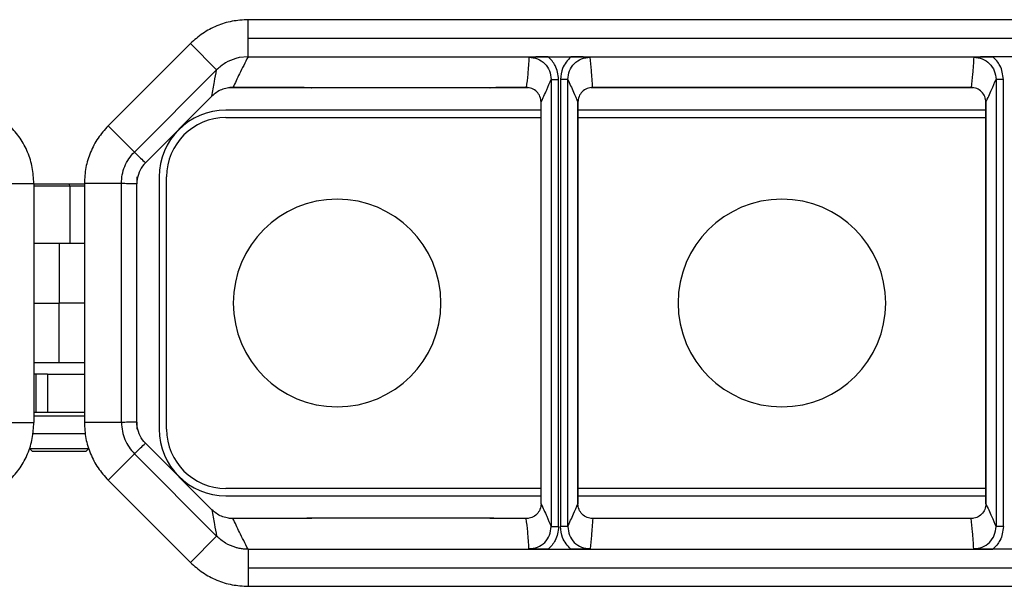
# Model space of a CAD drawing. Header units: millimetres. Extents: x -724 to 2929, y 427 to 799.
# Tile 31 of 50: x 486 to 552, y 761 to 799. Entities that reach past the tile are written whole.
import ezdxf

# ---------------------------------------------------------------- set-up
doc = ezdxf.new("R2010")
doc.units = ezdxf.units.MM

# ---------------------------------------------------------------- blocks, each defined once
blk = doc.blocks.new('Drawing View1')
at = {"color": 7, "linetype": 'Continuous', "lineweight": 25}
for p, q in [((1074.957, 22.345), (972.943, 22.345)), ((972.943, 21.095), (972.943, 22.345)), ((969.055, 20.733), (963.514, 15.193)), ((970.823, 18.966), (969.055, 20.733)), ((972.943, 19.846), (972.943, 21.095)), ((972.943, 21.095), (1074.957, 21.095)), ((972.355, 19.788), (972.117, 19.73)), ((972.943, 19.846), (972.355, 19.788)), ((972.943, 19.846), (993.184, 19.846)), ((993.184, 19.846), (994.716, 19.846)), ((994.716, 19.846), (1023.184, 19.846)), ((1024.716, 19.846), (1023.184, 19.846)), ((965.282, 13.425), (970.821, 18.963)), ((993.39, 18.32), (993.89, 18.32)), ((993.39, 18.32), (993.39, -11.82)), ((993.89, -11.82), (993.89, 18.32)), ((994.01, 18.32), (994.01, -11.82)), ((994.51, 18.32), (994.01, 18.32)), ((994.51, -11.82), (994.51, 18.32)), ((1023.89, 18.32), (1023.39, 18.32)), ((1023.39, 18.32), (1023.39, -11.82)), ((1023.89, -11.82), (1023.89, 18.32)), ((977.226, 17.75), (971.644, 17.75)), ((975.898, 17.778), (971.923, 17.778)), ((971.923, 17.778), (971.923, 17.777)), ((971.923, 17.777), (975.898, 17.777)), ((975.898, 17.778), (975.898, 17.777)), ((989.26, 17.75), (977.25, 17.75)), ((989.288, 17.753), (989.282, 17.75)), ((991.848, 17.75), (989.282, 17.75)), ((991.71, 17.778), (990.612, 17.778)), ((990.612, 17.777), (990.612, 17.778)), ((990.612, 17.777), (991.71, 17.777)), ((991.71, 17.777), (991.71, 17.778)), ((1021.848, 17.75), (996.052, 17.75)), ((1021.71, 17.778), (996.19, 17.778)), ((996.19, 17.778), (996.19, 17.777)), ((996.19, 17.777), (1021.71, 17.777)), ((1021.71, 17.778), (1021.71, 17.777)), ((966.022, 12.705), (970.508, 17.19)), ((970.508, 17.19), (966.022, 12.705)), ((970.508, 17.19), (970.508, 17.19)), ((992.709, -10.276), (992.709, 16.776)), ((995.189, 16.776), (995.191, 16.776)), ((995.191, 16.776), (995.191, -10.276)), ((995.191, 16.776), (995.191, 16.776)), ((995.191, -10.276), (995.191, 16.776)), ((1022.709, -10.276), (1022.709, 16.776)), ((1022.709, 16.776), (1022.709, 16.776)), ((1022.709, 16.776), (1022.709, -10.276)), ((992.709, 16.25), (971.45, 16.25)), ((1022.709, 16.25), (995.191, 16.25)), ((971.45, 15.75), (992.709, 15.75)), ((995.191, 15.75), (1022.709, 15.75)), ((965.281, 13.426), (963.514, 15.193)), ((965.282, 13.425), (965.281, 13.426)), ((966.022, 12.705), (966.022, 12.705)), ((955.997, 11.306), (958.496, 11.306)), ((958.496, 11.306), (958.496, -4.806)), ((964.403, 11.306), (961.904, 11.306)), ((961.904, 11.306), (961.904, -4.806)), ((964.404, 11.306), (964.403, 11.306)), ((964.404, -4.806), (964.404, 11.306)), ((965.45, 11.75), (965.45, 11.286)), ((966.95, 11.75), (966.95, -5.25)), ((967.45, -5.25), (967.45, 11.75)), ((960.897, 11.25), (958.496, 11.25)), ((960.923, 11.117), (958.496, 11.117)), ((960.923, 11.117), (960.897, 11.25)), ((961.904, 11.25), (960.897, 11.25)), ((960.923, 11.117), (960.923, 7.25)), ((961.904, 11.117), (960.923, 11.117)), ((965.45, -4.786), (965.45, 11.286)), ((960.2, 7.25), (958.496, 7.25)), ((960.2, 7.25), (960.2, 3.25)), ((961.904, 7.25), (960.2, 7.25)), ((958.496, 3.25), (960.2, 3.25)), ((960.2, -0.75), (960.2, 3.25)), ((961.904, 3.25), (960.2, 3.25)), ((958.496, -0.75), (960.2, -0.75)), ((960.2, -0.75), (961.904, -0.75)), ((958.663, -1.55), (958.496, -1.55)), ((958.663, -4.11), (958.663, -1.55)), ((959.416, -1.55), (958.663, -1.55)), ((959.416, -1.55), (959.416, -4.11)), ((959.416, -1.55), (961.904, -1.55)), ((958.496, -4.11), (958.663, -4.11)), ((958.496, -4.35), (961.904, -4.35)), ((958.663, -4.11), (959.416, -4.11)), ((959.416, -4.11), (960.779, -4.11)), ((960.779, -4.11), (961.904, -4.11)), ((955.997, -4.806), (958.496, -4.806)), ((964.403, -4.806), (961.904, -4.806)), ((964.404, -4.806), (964.403, -4.806)), ((965.45, -4.786), (965.45, -5.25)), ((958.388, -5.55), (962.007, -5.55)), ((958.2, -6.55), (958.4, -6.75)), ((958.2, -6.55), (962.2, -6.55)), ((962, -6.75), (962.2, -6.55)), ((970.508, -10.69), (966.022, -6.205)), ((970.508, -10.69), (966.022, -6.205)), ((966.022, -6.205), (966.022, -6.205)), ((962, -6.75), (958.4, -6.75)), ((965.281, -6.926), (963.514, -8.693)), ((965.282, -6.925), (965.281, -6.926)), ((965.282, -6.925), (970.821, -12.463)), ((969.055, -14.233), (963.514, -8.693)), ((992.709, -9.25), (971.45, -9.25)), ((1022.709, -9.25), (995.191, -9.25)), ((971.45, -9.75), (992.709, -9.75)), ((995.191, -9.75), (1022.709, -9.75)), ((995.189, -10.276), (995.191, -10.276)), ((995.191, -10.276), (995.191, -10.276)), ((1022.709, -10.276), (1022.709, -10.276)), ((970.508, -10.69), (970.508, -10.69)), ((971.644, -11.25), (977.226, -11.25)), ((975.898, -11.277), (971.923, -11.277)), ((971.923, -11.278), (971.923, -11.277)), ((975.898, -11.278), (971.923, -11.278)), ((975.898, -11.278), (975.898, -11.277)), ((977.232, -11.25), (977.199, -11.257)), ((989.26, -11.25), (977.25, -11.25)), ((989.282, -11.25), (991.848, -11.25)), ((989.288, -11.253), (989.282, -11.25)), ((991.71, -11.277), (990.612, -11.277)), ((990.612, -11.277), (990.612, -11.278)), ((991.71, -11.278), (990.612, -11.278)), ((991.71, -11.277), (991.71, -11.278)), ((996.052, -11.25), (1021.848, -11.25)), ((1021.71, -11.277), (996.19, -11.277)), ((996.19, -11.278), (996.19, -11.277)), ((1021.71, -11.278), (996.19, -11.278)), ((1021.71, -11.278), (1021.71, -11.277)), ((993.39, -11.82), (993.89, -11.82)), ((994.51, -11.82), (994.01, -11.82)), ((1023.89, -11.82), (1023.39, -11.82)), ((970.823, -12.466), (969.055, -14.233)), ((972.943, -13.346), (972.943, -14.595)), ((972.943, -13.346), (993.184, -13.346)), ((993.184, -13.346), (994.716, -13.346)), ((994.716, -13.346), (1023.184, -13.346)), ((1024.716, -13.346), (1023.184, -13.346)), ((972.943, -14.595), (1074.957, -14.595)), ((972.943, -14.595), (972.943, -15.845)), ((972.943, -15.845), (1074.957, -15.845))]:
    blk.add_line(p, q, dxfattribs=at)
for centre, radius, start, end in [((971.45, 11.75), 4.5, 90, 180), ((971.45, 11.75), 4, 90, 180), ((978.95, 3.25), 7, 90, 270), ((978.95, 3.25), 7, 270, 90), ((1008.95, 3.25), 7, 90, 270), ((1008.95, 3.25), 7, 270, 90), ((971.45, -5.25), 4.5, 180, 270), ((971.45, -5.25), 4, 180, 270)]:
    blk.add_arc(centre, radius, start, end, dxfattribs=at)
for points, knots in [([(972.943, 22.345), (972.581, 22.324), (971.861, 22.283), (970.824, 21.953), (969.861, 21.453), (969.323, 20.973), (969.055, 20.733)], [0, 0, 0, 0, 0.251399, 0.500422, 0.750603, 1, 1, 1, 1]), ([(972.117, 19.73), (971.878, 19.644), (971.398, 19.471), (971.015, 19.135), (970.823, 18.966)], [0, 0, 0, 0, 0.498624, 1, 1, 1, 1]), ([(972.943, 19.846), (972.749, 19.46), (972.401, 18.771), (972.069, 18.081), (971.923, 17.778)], [0, 0, 0, 0, 0.560002, 1, 1, 1, 1]), ([(991.891, 19.821), (991.865, 19.44), (991.818, 18.759), (991.743, 18.077), (991.71, 17.778)], [0, 0, 0, 0, 0.5600044, 1, 1, 1, 1]), ([(993.184, 19.846), (992.953, 19.844), (992.493, 19.84), (992.092, 19.828), (991.891, 19.821)], [0, 0, 0, 0, 0.49952, 1, 1, 1, 1]), ([(991.891, 19.821), (992.088, 19.799), (992.481, 19.754), (992.977, 19.406), (993.322, 18.91), (993.367, 18.517), (993.39, 18.32)], [0, 0, 0, 0, 0.250295, 0.499953, 0.749812, 1, 1, 1, 1]), ([(993.89, 18.32), (993.847, 18.648), (993.771, 19.236), (993.364, 19.659), (993.184, 19.846)], [0, 0, 0, 0, 0.558502, 1, 1, 1, 1]), ([(994.716, 19.846), (994.493, 19.601), (994.095, 19.163), (994.036, 18.578), (994.01, 18.32)], [0, 0, 0, 0, 0.559408, 1, 1, 1, 1]), ([(994.51, 18.32), (994.533, 18.517), (994.578, 18.91), (994.923, 19.406), (995.419, 19.754), (995.812, 19.799), (996.009, 19.821)], [0, 0, 0, 0, 0.250188, 0.500047, 0.749705, 1, 1, 1, 1]), ([(996.009, 19.821), (995.808, 19.828), (995.408, 19.84), (994.947, 19.844), (994.716, 19.846)], [0, 0, 0, 0, 0.499707, 1, 1, 1, 1]), ([(996.19, 17.778), (996.164, 18.159), (996.117, 18.84), (996.042, 19.522), (996.009, 19.821)], [0, 0, 0, 0, 0.560004, 1, 1, 1, 1]), ([(1021.891, 19.821), (1021.865, 19.44), (1021.818, 18.759), (1021.743, 18.077), (1021.71, 17.778)], [0, 0, 0, 0, 0.560004, 1, 1, 1, 1]), ([(1023.184, 19.846), (1022.953, 19.844), (1022.493, 19.84), (1022.092, 19.828), (1021.891, 19.821)], [0, 0, 0, 0, 0.49952, 1, 1, 1, 1]), ([(1021.891, 19.821), (1022.088, 19.799), (1022.481, 19.754), (1022.977, 19.406), (1023.322, 18.91), (1023.367, 18.517), (1023.39, 18.32)], [0, 0, 0, 0, 0.250295, 0.499953, 0.749812, 1, 1, 1, 1]), ([(1023.89, 18.32), (1023.847, 18.648), (1023.771, 19.236), (1023.364, 19.659), (1023.184, 19.846)], [0, 0, 0, 0, 0.558502, 1, 1, 1, 1]), ([(970.508, 17.19), (970.56, 17.516), (970.655, 18.097), (970.77, 18.699), (970.821, 18.963)], [0, 0, 0, 0, 0.560004, 1, 1, 1, 1]), ([(970.823, 18.966), (970.822, 18.965), (970.822, 18.965), (970.821, 18.964), (970.821, 18.963)], [0, 0, 0, 0, 0.56, 1, 1, 1, 1]), ([(992.709, 16.776), (992.836, 17.057), (993.063, 17.56), (993.29, 18.088), (993.39, 18.32)], [0, 0, 0, 0, 0.560004, 1, 1, 1, 1]), ([(994.51, 18.32), (994.637, 18.04), (994.864, 17.539), (995.091, 17.009), (995.191, 16.776)], [0, 0, 0, 0, 0.560005, 1, 1, 1, 1]), ([(1022.709, 16.776), (1022.836, 17.057), (1023.063, 17.56), (1023.29, 18.088), (1023.39, 18.32)], [0, 0, 0, 0, 0.560004, 1, 1, 1, 1]), ([(971.923, 17.778), (971.791, 17.77), (971.529, 17.755), (971.152, 17.635), (970.801, 17.453), (970.605, 17.278), (970.508, 17.19)], [0, 0, 0, 0, 0.250953, 0.499917, 0.750225, 1, 1, 1, 1]), ([(977.25, 17.75), (977.022, 17.759), (976.616, 17.774), (976.117, 17.777), (975.898, 17.778)], [0, 0, 0, 0, 0.560079, 1, 1, 1, 1]), ([(977.232, 17.75), (977.234, 17.75), (977.236, 17.75), (977.242, 17.75), (977.247, 17.75), (977.25, 17.75)], [0, 0, 0, 0, 0.274897, 0.553133, 1, 1, 1, 1]), ([(990.612, 17.778), (990.332, 17.776), (989.831, 17.773), (989.435, 17.757), (989.26, 17.75)], [0, 0, 0, 0, 0.559913, 1, 1, 1, 1]), ([(989.26, 17.75), (989.263, 17.75), (989.268, 17.75), (989.275, 17.75), (989.28, 17.75), (989.281, 17.75), (989.282, 17.75)], [0, 0, 0, 0, 0.28811, 0.531044, 0.756959, 1, 1, 1, 1]), ([(992.709, 16.776), (992.694, 16.907), (992.664, 17.17), (992.433, 17.501), (992.103, 17.733), (991.841, 17.763), (991.71, 17.778)], [0, 0, 0, 0, 0.250388, 0.500381, 0.75012, 1, 1, 1, 1]), ([(996.19, 17.778), (996.059, 17.762), (995.797, 17.732), (995.466, 17.5), (995.236, 17.169), (995.206, 16.907), (995.191, 16.776)], [0, 0, 0, 0, 0.250419, 0.499979, 0.749793, 1, 1, 1, 1]), ([(1022.709, 16.776), (1022.694, 16.908), (1022.664, 17.17), (1022.433, 17.501), (1022.103, 17.733), (1021.841, 17.763), (1021.71, 17.778)], [0, 0, 0, 0, 0.250769, 0.500473, 0.750141, 1, 1, 1, 1]), ([(958.496, 11.306), (958.475, 11.665), (958.435, 12.384), (958.107, 13.418), (957.607, 14.384), (957.127, 14.922), (956.886, 15.193)], [0, 0, 0, 0, 0.249526, 0.499751, 0.748738, 1, 1, 1, 1]), ([(963.514, 15.193), (963.273, 14.922), (962.793, 14.384), (962.293, 13.418), (961.965, 12.384), (961.925, 11.665), (961.904, 11.306)], [0, 0, 0, 0, 0.251262, 0.500249, 0.750474, 1, 1, 1, 1]), ([(964.403, 11.306), (964.414, 11.502), (964.436, 11.894), (964.615, 12.458), (964.887, 12.985), (965.149, 13.279), (965.281, 13.426)], [0, 0, 0, 0, 0.249531, 0.499751, 0.748733, 1, 1, 1, 1]), ([(965.282, 13.425), (965.417, 13.287), (965.658, 13.042), (965.911, 12.808), (966.022, 12.705)], [0, 0, 0, 0, 0.560002, 1, 1, 1, 1]), ([(966.022, 12.705), (965.886, 12.546), (965.615, 12.227), (965.514, 11.821), (965.463, 11.618)], [0, 0, 0, 0, 0.500652, 1, 1, 1, 1]), ([(965.45, 11.286), (965.255, 11.283), (964.906, 11.278), (964.558, 11.297), (964.404, 11.306)], [0, 0, 0, 0, 0.560003, 1, 1, 1, 1]), ([(965.463, 11.618), (965.46, 11.573), (965.455, 11.514), (965.451, 11.392), (965.45, 11.33), (965.45, 11.3), (965.45, 11.286)], [0, 0, 0, 0, 0.657443, 0.857743, 0.933473, 1, 1, 1, 1]), ([(956.886, -8.693), (957.127, -8.422), (957.607, -7.884), (958.107, -6.918), (958.435, -5.884), (958.475, -5.165), (958.496, -4.806)], [0, 0, 0, 0, 0.251262, 0.500249, 0.750474, 1, 1, 1, 1]), ([(961.904, -4.806), (961.925, -5.165), (961.965, -5.884), (962.293, -6.918), (962.793, -7.884), (963.273, -8.422), (963.514, -8.693)], [0, 0, 0, 0, 0.249526, 0.499751, 0.748738, 1, 1, 1, 1]), ([(965.45, -4.786), (965.255, -4.783), (964.906, -4.778), (964.558, -4.797), (964.404, -4.806)], [0, 0, 0, 0, 0.560003, 1, 1, 1, 1]), ([(965.463, -5.118), (965.46, -5.073), (965.455, -5.014), (965.451, -4.892), (965.45, -4.83), (965.45, -4.8), (965.45, -4.786)], [0, 0, 0, 0, 0.6574429, 0.8577434, 0.9334725, 1, 1, 1, 1]), ([(966.022, -6.205), (965.886, -6.046), (965.615, -5.727), (965.514, -5.321), (965.463, -5.118)], [0, 0, 0, 0, 0.500652, 1, 1, 1, 1]), ([(965.282, -6.925), (965.417, -6.787), (965.658, -6.542), (965.911, -6.308), (966.022, -6.205)], [0, 0, 0, 0, 0.560002, 1, 1, 1, 1]), ([(992.709, -10.276), (992.694, -10.407), (992.664, -10.67), (992.433, -11.001), (992.103, -11.233), (991.841, -11.263), (991.71, -11.278)], [0, 0, 0, 0, 0.250388, 0.500381, 0.75012, 1, 1, 1, 1]), ([(992.709, -10.276), (992.836, -10.557), (993.063, -11.06), (993.29, -11.588), (993.39, -11.82)], [0, 0, 0, 0, 0.560004, 1, 1, 1, 1]), ([(994.51, -11.82), (994.637, -11.54), (994.864, -11.039), (995.091, -10.509), (995.191, -10.276)], [0, 0, 0, 0, 0.560005, 1, 1, 1, 1]), ([(996.19, -11.278), (996.059, -11.262), (995.797, -11.232), (995.466, -11), (995.236, -10.669), (995.206, -10.407), (995.191, -10.276)], [0, 0, 0, 0, 0.250419, 0.499979, 0.749793, 1, 1, 1, 1]), ([(1022.709, -10.276), (1022.694, -10.408), (1022.664, -10.67), (1022.433, -11.001), (1022.103, -11.233), (1021.841, -11.263), (1021.71, -11.278)], [0, 0, 0, 0, 0.250769, 0.500473, 0.750141, 1, 1, 1, 1]), ([(1022.709, -10.276), (1022.836, -10.557), (1023.063, -11.06), (1023.29, -11.588), (1023.39, -11.82)], [0, 0, 0, 0, 0.560004, 1, 1, 1, 1]), ([(970.508, -10.69), (970.56, -11.016), (970.655, -11.597), (970.77, -12.199), (970.821, -12.463)], [0, 0, 0, 0, 0.560004, 1, 1, 1, 1]), ([(971.923, -11.278), (971.791, -11.27), (971.529, -11.255), (971.152, -11.135), (970.801, -10.953), (970.605, -10.778), (970.508, -10.69)], [0, 0, 0, 0, 0.250953, 0.499917, 0.750225, 1, 1, 1, 1]), ([(972.943, -13.346), (972.749, -12.96), (972.401, -12.271), (972.069, -11.581), (971.923, -11.278)], [0, 0, 0, 0, 0.560002, 1, 1, 1, 1]), ([(977.25, -11.25), (977.022, -11.259), (976.616, -11.274), (976.117, -11.277), (975.898, -11.278)], [0, 0, 0, 0, 0.560079, 1, 1, 1, 1]), ([(977.232, -11.25), (977.234, -11.25), (977.236, -11.25), (977.242, -11.25), (977.247, -11.25), (977.25, -11.25)], [0, 0, 0, 0, 0.274897, 0.553133, 1, 1, 1, 1]), ([(990.612, -11.278), (990.332, -11.276), (989.831, -11.273), (989.435, -11.257), (989.26, -11.25)], [0, 0, 0, 0, 0.559913, 1, 1, 1, 1]), ([(989.26, -11.25), (989.263, -11.25), (989.268, -11.25), (989.275, -11.25), (989.28, -11.25), (989.281, -11.25), (989.282, -11.25)], [0, 0, 0, 0, 0.28811, 0.531044, 0.756959, 1, 1, 1, 1]), ([(991.891, -13.321), (991.865, -12.94), (991.818, -12.259), (991.743, -11.577), (991.71, -11.278)], [0, 0, 0, 0, 0.5600044, 1, 1, 1, 1]), ([(996.19, -11.278), (996.164, -11.659), (996.117, -12.34), (996.042, -13.022), (996.009, -13.321)], [0, 0, 0, 0, 0.560004, 1, 1, 1, 1]), ([(1021.891, -13.321), (1021.865, -12.94), (1021.818, -12.259), (1021.743, -11.577), (1021.71, -11.278)], [0, 0, 0, 0, 0.560004, 1, 1, 1, 1]), ([(991.891, -13.321), (992.088, -13.299), (992.481, -13.254), (992.977, -12.906), (993.322, -12.41), (993.367, -12.017), (993.39, -11.82)], [0, 0, 0, 0, 0.250295, 0.499953, 0.749812, 1, 1, 1, 1]), ([(993.89, -11.82), (993.847, -12.148), (993.771, -12.736), (993.364, -13.159), (993.184, -13.346)], [0, 0, 0, 0, 0.558502, 1, 1, 1, 1]), ([(994.716, -13.346), (994.493, -13.101), (994.095, -12.663), (994.036, -12.078), (994.01, -11.82)], [0, 0, 0, 0, 0.559408, 1, 1, 1, 1]), ([(994.51, -11.82), (994.533, -12.017), (994.578, -12.41), (994.923, -12.906), (995.419, -13.254), (995.812, -13.299), (996.009, -13.321)], [0, 0, 0, 0, 0.250188, 0.500047, 0.749705, 1, 1, 1, 1]), ([(1021.891, -13.321), (1022.088, -13.299), (1022.481, -13.254), (1022.977, -12.906), (1023.322, -12.41), (1023.367, -12.017), (1023.39, -11.82)], [0, 0, 0, 0, 0.250295, 0.499953, 0.749812, 1, 1, 1, 1]), ([(1023.89, -11.82), (1023.847, -12.148), (1023.771, -12.736), (1023.364, -13.159), (1023.184, -13.346)], [0, 0, 0, 0, 0.558502, 1, 1, 1, 1]), ([(970.823, -12.466), (970.822, -12.465), (970.822, -12.465), (970.821, -12.464), (970.821, -12.463)], [0, 0, 0, 0, 0.56, 1, 1, 1, 1]), ([(972.117, -13.23), (971.878, -13.144), (971.398, -12.971), (971.015, -12.635), (970.823, -12.466)], [0, 0, 0, 0, 0.498624, 1, 1, 1, 1]), ([(972.355, -13.288), (972.308, -13.278), (972.229, -13.261), (972.15, -13.239), (972.117, -13.23)], [0, 0, 0, 0, 0.583867, 1, 1, 1, 1]), ([(972.943, -13.346), (972.844, -13.344), (972.647, -13.339), (972.452, -13.305), (972.355, -13.288)], [0, 0, 0, 0, 0.501386, 1, 1, 1, 1]), ([(993.184, -13.346), (992.953, -13.344), (992.493, -13.34), (992.092, -13.328), (991.891, -13.321)], [0, 0, 0, 0, 0.4995203, 1, 1, 1, 1]), ([(996.009, -13.321), (995.808, -13.328), (995.408, -13.34), (994.947, -13.344), (994.716, -13.346)], [0, 0, 0, 0, 0.499707, 1, 1, 1, 1]), ([(1023.184, -13.346), (1022.953, -13.344), (1022.493, -13.34), (1022.092, -13.328), (1021.891, -13.321)], [0, 0, 0, 0, 0.49952, 1, 1, 1, 1]), ([(969.055, -14.233), (969.323, -14.473), (969.861, -14.953), (970.824, -15.453), (971.861, -15.783), (972.581, -15.824), (972.943, -15.845)], [0, 0, 0, 0, 0.249397, 0.499578, 0.748601, 1, 1, 1, 1])]:
    blk.add_open_spline(points, degree=3, knots=knots, dxfattribs=at)
blk.add_open_spline([(964.403, -4.806), (964.444, -5.203), (964.526, -5.997), (965.029, -6.616), (965.281, -6.926)], degree=3, dxfattribs=at)

msp = doc.modelspace()

# ---------------------------------------------------------------- block references
at = {"color": 7, "linetype": 'Continuous', "lineweight": 25}
msp.add_blockref('Drawing View1', (-471.927, 776.375), dxfattribs=at)

doc.saveas('drawing.dxf')
